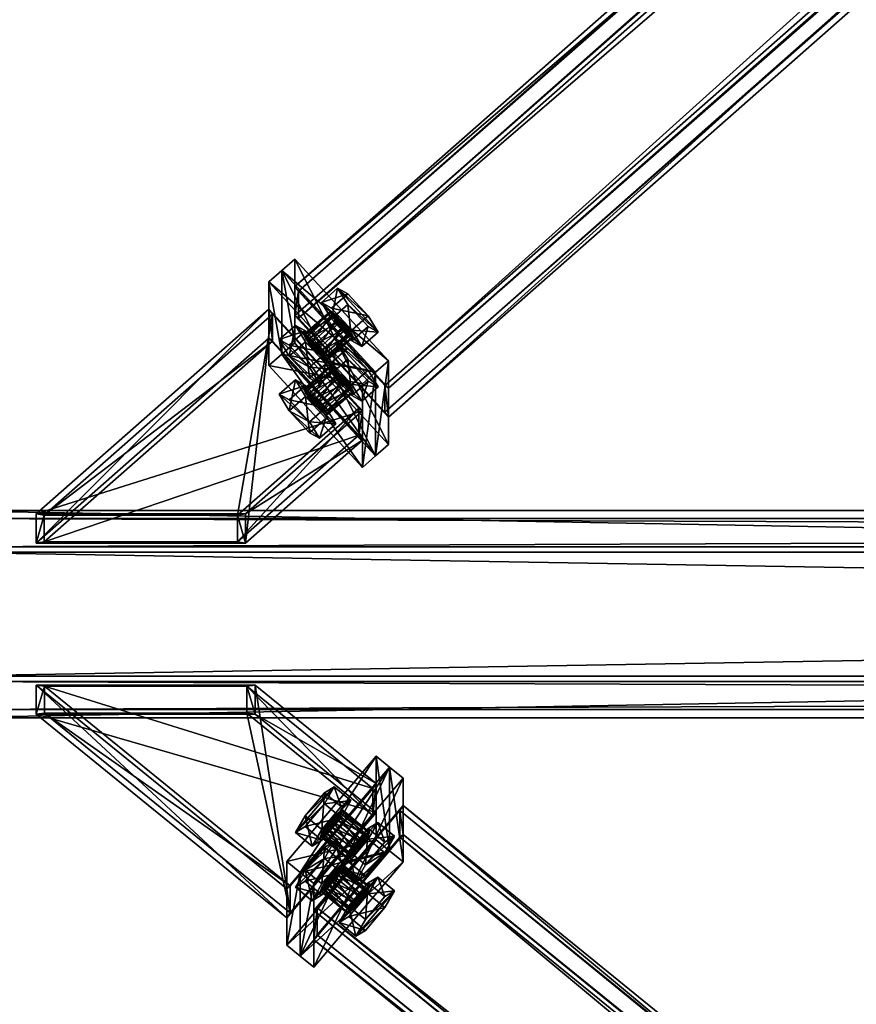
# Model space of a CAD drawing. Header units: millimetres. Extents: x -333 to 67333, y -930 to 39730.
# Tile 40 of 256: x 137 to 616, y 4353 to 4916. Entities that reach past the tile are written whole.
import ezdxf

# ---------------------------------------------------------------- set-up
doc = ezdxf.new("R2010")
doc.units = ezdxf.units.MM
for name, color, linetype in [('3', 7, 'Continuous'), ('5', 7, 'Continuous'), ('95', 7, 'Continuous'), ('99', 7, 'Continuous')]:
    doc.layers.add(name, color=color, linetype=linetype)

msp = doc.modelspace()

# ---------------------------------------------------------------- meshes
at = {"layer": '3', "color": 91}
mesh = msp.add_polyface(dxfattribs=at)
corners = [(5154.82, 9034.65, 5028.59), (5204.31, 8980.83, 5017.15), (346.04, 4706.5, 4108.65), (296.56, 4760.31, 4120.09), (5204.31, 8965.45, 5089.53), (346.04, 4691.11, 4181.04), (5154.82, 9019.26, 5100.97), (296.56, 4744.93, 4192.48), (5152.82, 9037.45, 5026.12), (5152.82, 9020.82, 5104.37), (294.55, 4746.49, 4195.87), (294.55, 4763.12, 4117.62), (5206.31, 8962.64, 5092), (348.05, 4688.31, 4183.51), (5206.31, 8979.27, 5013.75), (348.05, 4704.94, 4105.26)]
mesh.append_faces([[corners[k] for k in face] for face in [(0, 2, 3, 3), (1, 5, 2, 2), (4, 7, 5, 5), (6, 3, 7, 7), (8, 10, 11, 11), (9, 13, 10, 10), (12, 15, 13, 13), (14, 11, 15, 15)]], dxfattribs={"vtx0": -1, "color": 91})
mesh.append_faces([[corners[k] for k in face] for face in [(9, 6, 12, 12), (6, 8, 0, 0), (12, 4, 14, 14), (4, 12, 6, 6), (14, 0, 8, 8), (3, 10, 7, 7), (15, 2, 13, 13)]], dxfattribs={"vtx0": -1, "vtx1": -1, "color": 91})
mesh.append_faces([[corners[k] for k in face] for face in [(6, 9, 8, 8), (14, 4, 1, 1), (14, 1, 0, 0), (11, 3, 2, 2), (3, 11, 10, 10), (7, 10, 13, 13), (2, 15, 11, 11), (13, 2, 5, 5), (13, 5, 7, 7)]], dxfattribs={"vtx0": -1, "vtx2": -1, "vtx3": -1, "color": 91})
mesh.append_faces([[corners[k] for k in face] for face in [(0, 1, 2, 2), (1, 4, 5, 5), (4, 6, 7, 7), (6, 0, 3, 3), (8, 9, 10, 10), (9, 12, 13, 13), (12, 14, 15, 15), (14, 8, 11, 11)]], dxfattribs={"vtx2": -1, "vtx3": -1, "color": 91})
mesh = msp.add_polyface(dxfattribs=at)
corners = [(281.69, 4747.23, 4117.31), (331.17, 4693.42, 4105.87), (261.78, 4632.36, 4092.9), (151.12, 4632.36, 4092.9), (331.17, 4678.03, 4178.26), (261.78, 4616.98, 4165.28), (281.69, 4731.85, 4189.7), (151.12, 4616.98, 4165.28), (279.68, 4750.04, 4114.84), (279.68, 4733.4, 4193.09), (146.64, 4616.35, 4168.22), (146.64, 4632.99, 4089.96), (333.18, 4675.22, 4180.73), (266.27, 4616.35, 4168.21), (333.18, 4691.86, 4102.48), (266.27, 4632.99, 4089.96)]
mesh.append_faces([[corners[k] for k in face] for face in [(0, 2, 3, 3), (1, 5, 2, 2), (4, 7, 5, 5), (6, 3, 7, 7), (8, 10, 11, 11), (9, 13, 10, 10), (12, 15, 13, 13), (14, 11, 15, 15)]], dxfattribs={"vtx0": -1, "color": 91})
mesh.append_faces([[corners[k] for k in face] for face in [(9, 6, 12, 12), (6, 8, 0, 0), (0, 8, 1, 1), (12, 4, 14, 14), (4, 12, 6, 6), (14, 1, 8, 8), (11, 3, 15, 15), (3, 10, 7, 7), (7, 10, 5, 5), (15, 2, 13, 13), (2, 15, 3, 3), (13, 5, 10, 10)]], dxfattribs={"vtx0": -1, "vtx1": -1, "color": 91})
mesh.append_faces([[corners[k] for k in face] for face in [(6, 9, 8, 8), (14, 4, 1, 1), (3, 11, 10, 10), (13, 2, 5, 5)]], dxfattribs={"vtx0": -1, "vtx2": -1, "vtx3": -1, "color": 91})
mesh.append_faces([[corners[k] for k in face] for face in [(0, 1, 2, 2), (1, 4, 5, 5), (4, 6, 7, 7), (6, 0, 3, 3), (8, 9, 10, 10), (9, 12, 13, 13), (12, 14, 15, 15), (14, 8, 11, 11)]], dxfattribs={"vtx2": -1, "vtx3": -1, "color": 91})
mesh = msp.add_polyface(dxfattribs=at)
corners = [(339.16, 4476.03, 4059.67), (291.87, 4420.36, 4047.84), (151.35, 4534.55, 4072.11), (267.15, 4534.55, 4072.11), (291.87, 4404.97, 4120.22), (151.35, 4519.16, 4144.49), (339.16, 4460.65, 4132.05), (267.15, 4519.16, 4144.49), (341.07, 4478.91, 4057.22), (341.07, 4462.28, 4135.47), (271.85, 4518.54, 4147.42), (271.84, 4535.17, 4069.17), (289.95, 4402.09, 4122.67), (146.65, 4518.54, 4147.42), (289.95, 4418.72, 4044.42), (146.65, 4535.17, 4069.17)]
mesh.append_faces([[corners[k] for k in face] for face in [(0, 2, 3, 3), (1, 5, 2, 2), (4, 7, 5, 5), (6, 3, 7, 7), (8, 10, 11, 11), (9, 13, 10, 10), (12, 15, 13, 13), (14, 11, 15, 15)]], dxfattribs={"vtx0": -1, "color": 91})
mesh.append_faces([[corners[k] for k in face] for face in [(6, 8, 0, 0), (0, 8, 1, 1), (12, 4, 14, 14), (3, 10, 7, 7), (15, 2, 13, 13)]], dxfattribs={"vtx0": -1, "vtx1": -1, "color": 91})
mesh.append_faces([[corners[k] for k in face] for face in [(9, 6, 4, 4), (6, 9, 8, 8), (1, 8, 14, 14), (4, 12, 9, 9), (14, 4, 1, 1), (11, 3, 2, 2), (3, 11, 10, 10), (7, 10, 13, 13), (2, 15, 11, 11), (13, 2, 5, 5), (13, 5, 7, 7)]], dxfattribs={"vtx0": -1, "vtx2": -1, "vtx3": -1, "color": 91})
mesh.append_faces([[corners[k] for k in face] for face in [(0, 1, 2, 2), (1, 4, 5, 5), (4, 6, 7, 7), (6, 0, 3, 3), (8, 9, 10, 10), (9, 12, 13, 13), (12, 14, 15, 15), (14, 8, 11, 11)]], dxfattribs={"vtx2": -1, "vtx3": -1, "color": 91})
mesh = msp.add_polyface(dxfattribs=at)
corners = [(5328.47, 421.59, 3197.91), (5281.19, 365.91, 3186.08), (307.25, 4407.86, 4045.18), (354.54, 4463.53, 4057.01), (5281.19, 350.53, 3258.46), (307.25, 4392.47, 4117.56), (5328.47, 406.2, 3270.3), (354.54, 4448.15, 4129.4), (5330.39, 424.47, 3195.46), (5330.39, 407.84, 3273.71), (356.46, 4449.78, 4132.81), (356.46, 4466.41, 4054.56), (5279.27, 347.65, 3260.92), (305.33, 4389.59, 4120.02), (5279.27, 364.28, 3182.67), (305.33, 4406.22, 4041.77)]
mesh.append_faces([[corners[k] for k in face] for face in [(0, 2, 3, 3), (1, 5, 2, 2), (4, 7, 5, 5), (6, 3, 7, 7), (8, 10, 11, 11), (9, 13, 10, 10), (12, 15, 13, 13), (14, 11, 15, 15)]], dxfattribs={"vtx0": -1, "color": 91})
mesh.append_faces([[corners[k] for k in face] for face in [(9, 6, 12, 12), (6, 8, 0, 0), (0, 8, 1, 1), (12, 4, 14, 14), (4, 12, 6, 6), (10, 3, 11, 11), (3, 10, 7, 7), (15, 2, 13, 13), (2, 11, 3, 3), (13, 7, 10, 10)]], dxfattribs={"vtx0": -1, "vtx1": -1, "color": 91})
mesh.append_faces([[corners[k] for k in face] for face in [(6, 9, 8, 8), (1, 8, 14, 14), (14, 4, 1, 1), (2, 15, 11, 11), (13, 2, 5, 5), (13, 5, 7, 7)]], dxfattribs={"vtx0": -1, "vtx2": -1, "vtx3": -1, "color": 91})
mesh.append_faces([[corners[k] for k in face] for face in [(0, 1, 2, 2), (1, 4, 5, 5), (4, 6, 7, 7), (6, 0, 3, 3), (8, 9, 10, 10), (9, 12, 13, 13), (12, 14, 15, 15), (14, 8, 11, 11)]], dxfattribs={"vtx2": -1, "vtx3": -1, "color": 91})
at = {"layer": '5', "color": 131}
mesh = msp.add_polyface(dxfattribs=at)
corners = [(5410.06, 4630.32, 4083.25), (5410.06, 4540.33, 4064.12), (90.05, 4540.33, 4064.12), (90.05, 4630.32, 4083.25), (5410.06, 4521.2, 4154.11), (90.05, 4521.21, 4154.11), (5410.06, 4611.19, 4173.24), (90.05, 4611.2, 4173.24), (5410.06, 4635.07, 4080.17), (5410.06, 4614.28, 4177.98), (90.05, 4614.28, 4177.98), (90.05, 4635.07, 4080.17), (5410.06, 4516.46, 4157.19), (90.05, 4516.46, 4157.19), (5410.06, 4537.25, 4059.38), (90.05, 4537.25, 4059.38)]
mesh.append_faces([[corners[k] for k in face] for face in [(0, 2, 3, 3), (1, 5, 2, 2), (4, 7, 5, 5), (6, 3, 7, 7), (8, 10, 11, 11), (9, 13, 10, 10), (12, 15, 13, 13), (14, 11, 15, 15)]], dxfattribs={"vtx0": -1, "color": 131})
mesh.append_faces([[corners[k] for k in face] for face in [(9, 6, 12, 12), (6, 8, 0, 0), (11, 3, 15, 15), (3, 10, 7, 7), (7, 10, 5, 5), (15, 2, 13, 13), (2, 15, 3, 3), (13, 5, 10, 10)]], dxfattribs={"vtx0": -1, "vtx1": -1, "color": 131})
mesh.append_faces([[corners[k] for k in face] for face in [(6, 9, 8, 8), (12, 6, 4, 4), (0, 8, 14, 14), (4, 14, 12, 12), (14, 4, 1, 1), (14, 1, 0, 0), (3, 11, 10, 10), (13, 2, 5, 5)]], dxfattribs={"vtx0": -1, "vtx2": -1, "vtx3": -1, "color": 131})
mesh.append_faces([[corners[k] for k in face] for face in [(0, 1, 2, 2), (1, 4, 5, 5), (4, 6, 7, 7), (6, 0, 3, 3), (8, 9, 10, 10), (9, 12, 13, 13), (12, 14, 15, 15), (14, 8, 11, 11)]], dxfattribs={"vtx2": -1, "vtx3": -1, "color": 131})
at = {"layer": '95', "color": 7}
mesh = msp.add_polyface(dxfattribs=at)
corners = [(327.99, 4702.85, 4222.38), (327.09, 4704.86, 4217.7), (312.22, 4691.78, 4214.92), (313.12, 4689.77, 4219.6), (324.64, 4708.28, 4214.68), (309.77, 4695.2, 4211.9), (321.3, 4712.2, 4214.15), (306.43, 4699.12, 4211.36), (317.96, 4715.56, 4216.23), (303.09, 4702.47, 4213.45), (315.51, 4717.46, 4220.37), (300.64, 4704.38, 4217.59), (314.61, 4717.39, 4225.47), (299.74, 4704.31, 4222.69), (315.51, 4715.38, 4230.16), (300.64, 4702.3, 4227.38), (317.96, 4711.96, 4233.17), (303.09, 4698.87, 4230.39), (321.3, 4708.04, 4233.71), (306.43, 4694.96, 4230.93), (324.64, 4704.68, 4231.63), (309.77, 4691.6, 4228.84), (327.09, 4702.78, 4227.48), (312.22, 4689.7, 4224.7), (318.01, 4684.44, 4218.47), (312.22, 4693.86, 4205.14), (302.93, 4685.68, 4203.4), (308.72, 4676.26, 4216.73), (300.64, 4706.45, 4207.81), (291.35, 4698.28, 4206.07), (294.85, 4709.63, 4223.82), (285.55, 4701.46, 4222.09), (300.64, 4700.22, 4237.16), (291.35, 4692.04, 4235.42), (312.22, 4687.62, 4234.48), (302.93, 4679.44, 4232.74), (342.18, 4705.7, 4222.99), (336.39, 4715.12, 4209.65), (327.09, 4706.94, 4207.92), (332.88, 4697.52, 4221.25), (324.8, 4727.71, 4212.33), (315.51, 4719.54, 4210.59), (319.01, 4730.89, 4228.34), (309.72, 4722.72, 4226.6), (324.8, 4721.48, 4241.68), (315.51, 4713.3, 4239.94), (336.39, 4708.88, 4239), (327.09, 4700.7, 4237.26), (327.99, 4734.03, 4075.66), (327.09, 4736.05, 4070.98), (312.22, 4722.97, 4068.19), (313.12, 4720.95, 4072.88), (324.64, 4739.47, 4067.96), (309.77, 4726.39, 4065.18), (321.3, 4743.39, 4067.42), (306.43, 4730.3, 4064.64), (317.96, 4746.74, 4069.51), (303.09, 4733.66, 4066.73), (315.51, 4748.64, 4073.65), (300.64, 4735.56, 4070.87), (314.61, 4748.58, 4078.75), (299.74, 4735.5, 4075.97), (315.51, 4746.56, 4083.43), (300.64, 4733.48, 4080.65), (317.96, 4743.14, 4086.45), (303.09, 4730.06, 4083.67), (321.3, 4739.23, 4086.99), (306.43, 4726.14, 4084.21), (324.64, 4735.87, 4084.9), (309.77, 4722.79, 4082.12), (327.09, 4733.97, 4080.76), (312.22, 4720.89, 4077.98), (318.01, 4715.63, 4071.75), (312.22, 4725.04, 4058.41), (302.93, 4716.87, 4056.68), (308.72, 4707.45, 4070.01), (300.64, 4737.64, 4061.09), (291.35, 4729.46, 4059.35), (294.85, 4740.82, 4077.1), (285.55, 4732.64, 4075.36), (300.64, 4731.4, 4090.43), (291.35, 4723.23, 4088.7), (312.22, 4718.81, 4087.76), (302.93, 4710.63, 4086.02), (342.18, 4736.89, 4076.27), (336.39, 4746.3, 4062.93), (327.09, 4738.13, 4061.19), (332.88, 4728.71, 4074.53), (324.8, 4758.9, 4065.61), (315.51, 4750.72, 4063.87), (319.01, 4762.08, 4081.62), (309.72, 4753.9, 4079.88), (324.8, 4752.66, 4094.95), (315.51, 4744.49, 4093.22), (336.39, 4740.07, 4092.28), (327.09, 4731.89, 4090.54)]
mesh.append_faces([[corners[k] for k in face] for face in [(0, 2, 3, 3), (1, 5, 2, 2), (4, 7, 5, 5), (6, 9, 7, 7), (8, 11, 9, 9), (10, 13, 11, 11), (12, 15, 13, 13), (14, 17, 15, 15), (16, 19, 17, 17), (18, 21, 19, 19), (20, 23, 21, 21), (22, 3, 23, 23), (4, 8, 6, 6), (16, 20, 18, 18), (23, 19, 21, 21), (9, 5, 7, 7), (24, 26, 27, 27), (25, 29, 26, 26), (28, 31, 29, 29), (30, 33, 31, 31), (32, 35, 33, 33), (34, 27, 35, 35), (25, 30, 28, 28), (32, 24, 34, 34), (27, 33, 35, 35), (31, 26, 29, 29), (36, 38, 39, 39), (37, 41, 38, 38), (40, 43, 41, 41), (42, 45, 43, 43), (44, 47, 45, 45), (46, 39, 47, 47), (37, 42, 40, 40), (44, 36, 46, 46), (39, 45, 47, 47), (43, 38, 41, 41), (48, 50, 51, 51), (49, 53, 50, 50), (52, 55, 53, 53), (54, 57, 55, 55), (56, 59, 57, 57), (58, 61, 59, 59), (60, 63, 61, 61), (62, 65, 63, 63), (64, 67, 65, 65), (66, 69, 67, 67), (68, 71, 69, 69), (70, 51, 71, 71), (54, 58, 56, 56), (66, 70, 68, 68), (69, 65, 67, 67), (57, 53, 55, 55), (72, 74, 75, 75), (73, 77, 74, 74), (76, 79, 77, 77), (78, 81, 79, 79), (80, 83, 81, 81), (82, 75, 83, 83), (73, 78, 76, 76), (80, 72, 82, 82), (75, 81, 83, 83), (79, 74, 77, 77), (84, 86, 87, 87), (85, 89, 86, 86), (88, 91, 89, 89), (90, 93, 91, 91), (92, 95, 93, 93), (94, 87, 95, 95), (85, 90, 88, 88), (92, 84, 94, 94), (87, 93, 95, 95), (91, 86, 89, 89)]], dxfattribs={"vtx0": -1, "color": 7})
mesh.append_faces([[corners[k] for k in face] for face in [(8, 4, 10, 10), (10, 1, 12, 12), (12, 0, 14, 14), (14, 22, 16, 16), (19, 23, 17, 17), (17, 23, 15, 15), (15, 3, 13, 13), (13, 2, 11, 11), (11, 5, 9, 9), (30, 25, 32, 32), (33, 26, 31, 31), (42, 36, 44, 44), (45, 38, 43, 43), (58, 49, 60, 60), (60, 49, 62, 62), (62, 70, 64, 64), (64, 70, 66, 66), (65, 71, 63, 63), (63, 51, 61, 61), (61, 50, 59, 59), (59, 53, 57, 57), (78, 72, 80, 80), (81, 74, 79, 79), (90, 84, 92, 92), (93, 87, 91, 91)]], dxfattribs={"vtx0": -1, "vtx1": -1, "color": 7})
mesh.append_faces([[corners[k] for k in face] for face in [(10, 4, 1, 1), (12, 1, 0, 0), (14, 0, 22, 22), (16, 22, 20, 20), (15, 23, 3, 3), (13, 3, 2, 2), (11, 2, 5, 5), (32, 25, 24, 24), (33, 27, 26, 26), (42, 37, 36, 36), (45, 39, 38, 38), (58, 54, 52, 52), (58, 52, 49, 49), (62, 49, 48, 48), (62, 48, 70, 70), (65, 69, 71, 71), (63, 71, 51, 51), (61, 51, 50, 50), (59, 50, 53, 53), (78, 73, 72, 72), (81, 75, 74, 74), (90, 85, 84, 84), (91, 87, 86, 86)]], dxfattribs={"vtx0": -1, "vtx2": -1, "vtx3": -1, "color": 7})
mesh.append_faces([[corners[k] for k in face] for face in [(0, 1, 2, 2), (1, 4, 5, 5), (4, 6, 7, 7), (6, 8, 9, 9), (8, 10, 11, 11), (10, 12, 13, 13), (12, 14, 15, 15), (14, 16, 17, 17), (16, 18, 19, 19), (18, 20, 21, 21), (20, 22, 23, 23), (22, 0, 3, 3), (24, 25, 26, 26), (25, 28, 29, 29), (28, 30, 31, 31), (30, 32, 33, 33), (32, 34, 35, 35), (34, 24, 27, 27), (36, 37, 38, 38), (37, 40, 41, 41), (40, 42, 43, 43), (42, 44, 45, 45), (44, 46, 47, 47), (46, 36, 39, 39), (48, 49, 50, 50), (49, 52, 53, 53), (52, 54, 55, 55), (54, 56, 57, 57), (56, 58, 59, 59), (58, 60, 61, 61), (60, 62, 63, 63), (62, 64, 65, 65), (64, 66, 67, 67), (66, 68, 69, 69), (68, 70, 71, 71), (70, 48, 51, 51), (72, 73, 74, 74), (73, 76, 77, 77), (76, 78, 79, 79), (78, 80, 81, 81), (80, 82, 83, 83), (82, 72, 75, 75), (84, 85, 86, 86), (85, 88, 89, 89), (88, 90, 91, 91), (90, 92, 93, 93), (92, 94, 95, 95), (94, 84, 87, 87)]], dxfattribs={"vtx2": -1, "vtx3": -1, "color": 7})
mesh = msp.add_polyface(dxfattribs=at)
corners = [(324.5, 4404.89, 4159.05), (325.36, 4406.93, 4154.37), (309.98, 4419.43, 4157.03), (309.12, 4417.39, 4161.71), (327.7, 4410.45, 4151.38), (312.32, 4422.95, 4154.04), (330.89, 4414.49, 4150.87), (315.51, 4426.99, 4153.53), (334.09, 4417.97, 4152.98), (318.71, 4430.47, 4155.64), (336.43, 4419.96, 4157.14), (321.05, 4432.47, 4159.8), (337.29, 4419.93, 4162.25), (321.9, 4432.43, 4164.91), (336.43, 4417.89, 4166.93), (321.05, 4430.39, 4169.58), (334.09, 4414.37, 4169.92), (318.71, 4426.87, 4172.58), (330.89, 4410.33, 4170.43), (315.51, 4422.83, 4173.09), (327.7, 4406.85, 4168.32), (312.32, 4419.35, 4170.98), (325.36, 4404.85, 4164.16), (309.98, 4417.36, 4166.81), (304.44, 4411.88, 4160.54), (309.98, 4421.51, 4147.25), (300.36, 4429.33, 4148.91), (294.83, 4419.69, 4162.2), (321.05, 4434.54, 4150.02), (311.43, 4442.36, 4151.68), (326.58, 4437.94, 4166.08), (316.96, 4445.76, 4167.74), (321.05, 4428.31, 4179.36), (311.43, 4436.12, 4181.02), (309.98, 4415.28, 4176.59), (300.36, 4423.09, 4178.25), (329.44, 4391.56, 4156.22), (334.98, 4401.2, 4142.93), (325.36, 4409.01, 4144.59), (319.83, 4399.38, 4157.88), (346.04, 4414.23, 4145.7), (336.43, 4422.04, 4147.36), (351.58, 4417.63, 4161.76), (341.96, 4425.44, 4163.42), (346.04, 4407.99, 4175.05), (336.43, 4415.81, 4176.71), (334.98, 4394.96, 4172.28), (325.36, 4402.78, 4173.94), (324.5, 4436.07, 4012.33), (325.36, 4438.12, 4007.65), (309.98, 4450.62, 4010.31), (309.12, 4448.57, 4014.99), (327.7, 4441.63, 4004.66), (312.32, 4454.13, 4007.31), (330.89, 4445.67, 4004.15), (315.51, 4458.18, 4006.8), (334.09, 4449.16, 4006.26), (318.71, 4461.66, 4008.91), (336.43, 4451.15, 4010.42), (321.05, 4463.65, 4013.08), (337.29, 4451.12, 4015.53), (321.9, 4463.62, 4018.18), (336.43, 4449.07, 4020.2), (321.05, 4461.57, 4022.86), (334.09, 4445.56, 4023.2), (318.71, 4458.06, 4025.85), (330.89, 4441.52, 4023.71), (315.51, 4454.02, 4026.37), (327.7, 4438.03, 4021.6), (312.32, 4450.53, 4024.26), (325.36, 4436.04, 4017.43), (309.98, 4448.54, 4020.09), (304.44, 4443.06, 4013.81), (309.98, 4452.7, 4000.53), (300.36, 4460.51, 4002.19), (294.83, 4450.88, 4015.48), (321.05, 4465.73, 4003.3), (311.43, 4473.54, 4004.96), (326.58, 4469.13, 4019.35), (316.96, 4476.94, 4021.01), (321.05, 4459.49, 4032.64), (311.43, 4467.31, 4034.3), (309.98, 4446.46, 4029.87), (300.36, 4454.27, 4031.53), (329.44, 4422.75, 4009.5), (334.98, 4432.38, 3996.21), (325.36, 4440.2, 3997.87), (319.83, 4430.56, 4011.16), (346.04, 4445.42, 3998.98), (336.43, 4453.23, 4000.64), (351.58, 4448.81, 4015.04), (341.96, 4456.63, 4016.7), (346.04, 4439.18, 4028.32), (336.43, 4446.99, 4029.98), (334.98, 4426.15, 4025.55), (325.36, 4433.96, 4027.21)]
mesh.append_faces([[corners[k] for k in face] for face in [(0, 2, 3, 3), (1, 5, 2, 2), (4, 7, 5, 5), (6, 9, 7, 7), (8, 11, 9, 9), (10, 13, 11, 11), (12, 15, 13, 13), (14, 17, 15, 15), (16, 19, 17, 17), (18, 21, 19, 19), (20, 23, 21, 21), (22, 3, 23, 23), (4, 8, 6, 6), (16, 20, 18, 18), (21, 17, 19, 19), (9, 5, 7, 7), (24, 26, 27, 27), (25, 29, 26, 26), (28, 31, 29, 29), (30, 33, 31, 31), (32, 35, 33, 33), (34, 27, 35, 35), (25, 30, 28, 28), (32, 24, 34, 34), (27, 33, 35, 35), (31, 26, 29, 29), (36, 38, 39, 39), (37, 41, 38, 38), (40, 43, 41, 41), (42, 45, 43, 43), (44, 47, 45, 45), (46, 39, 47, 47), (37, 42, 40, 40), (44, 36, 46, 46), (39, 45, 47, 47), (43, 38, 41, 41), (48, 50, 51, 51), (49, 53, 50, 50), (52, 55, 53, 53), (54, 57, 55, 55), (56, 59, 57, 57), (58, 61, 59, 59), (60, 63, 61, 61), (62, 65, 63, 63), (64, 67, 65, 65), (66, 69, 67, 67), (68, 71, 69, 69), (70, 51, 71, 71), (52, 56, 54, 54), (64, 68, 66, 66), (71, 67, 69, 69), (57, 53, 55, 55), (72, 74, 75, 75), (73, 77, 74, 74), (76, 79, 77, 77), (78, 81, 79, 79), (80, 83, 81, 81), (82, 75, 83, 83), (73, 78, 76, 76), (80, 72, 82, 82), (75, 81, 83, 83), (79, 74, 77, 77), (84, 86, 87, 87), (85, 89, 86, 86), (88, 91, 89, 89), (90, 93, 91, 91), (92, 95, 93, 93), (94, 87, 95, 95), (85, 90, 88, 88), (92, 84, 94, 94), (87, 93, 95, 95), (91, 86, 89, 89)]], dxfattribs={"vtx0": -1, "color": 7})
mesh.append_faces([[corners[k] for k in face] for face in [(8, 4, 10, 10), (10, 1, 12, 12), (12, 0, 14, 14), (14, 22, 16, 16), (17, 23, 15, 15), (15, 3, 13, 13), (13, 2, 11, 11), (11, 5, 9, 9), (30, 24, 32, 32), (33, 26, 31, 31), (42, 36, 44, 44), (45, 39, 43, 43), (56, 52, 58, 58), (58, 49, 60, 60), (60, 48, 62, 62), (62, 70, 64, 64), (67, 71, 65, 65), (65, 71, 63, 63), (63, 51, 61, 61), (61, 50, 59, 59), (59, 53, 57, 57), (78, 73, 80, 80), (81, 75, 79, 79), (90, 85, 92, 92), (93, 86, 91, 91)]], dxfattribs={"vtx0": -1, "vtx1": -1, "color": 7})
mesh.append_faces([[corners[k] for k in face] for face in [(10, 4, 1, 1), (12, 1, 0, 0), (14, 0, 22, 22), (16, 22, 20, 20), (17, 21, 23, 23), (15, 23, 3, 3), (13, 3, 2, 2), (11, 2, 5, 5), (30, 25, 24, 24), (33, 27, 26, 26), (42, 37, 36, 36), (43, 39, 38, 38), (58, 52, 49, 49), (60, 49, 48, 48), (62, 48, 70, 70), (64, 70, 68, 68), (63, 71, 51, 51), (61, 51, 50, 50), (59, 50, 53, 53), (80, 73, 72, 72), (79, 75, 74, 74), (92, 85, 84, 84), (93, 87, 86, 86)]], dxfattribs={"vtx0": -1, "vtx2": -1, "vtx3": -1, "color": 7})
mesh.append_faces([[corners[k] for k in face] for face in [(0, 1, 2, 2), (1, 4, 5, 5), (4, 6, 7, 7), (6, 8, 9, 9), (8, 10, 11, 11), (10, 12, 13, 13), (12, 14, 15, 15), (14, 16, 17, 17), (16, 18, 19, 19), (18, 20, 21, 21), (20, 22, 23, 23), (22, 0, 3, 3), (24, 25, 26, 26), (25, 28, 29, 29), (28, 30, 31, 31), (30, 32, 33, 33), (32, 34, 35, 35), (34, 24, 27, 27), (36, 37, 38, 38), (37, 40, 41, 41), (40, 42, 43, 43), (42, 44, 45, 45), (44, 46, 47, 47), (46, 36, 39, 39), (48, 49, 50, 50), (49, 52, 53, 53), (52, 54, 55, 55), (54, 56, 57, 57), (56, 58, 59, 59), (58, 60, 61, 61), (60, 62, 63, 63), (62, 64, 65, 65), (64, 66, 67, 67), (66, 68, 69, 69), (68, 70, 71, 71), (70, 48, 51, 51), (72, 73, 74, 74), (73, 76, 77, 77), (76, 78, 79, 79), (78, 80, 81, 81), (80, 82, 83, 83), (82, 72, 75, 75), (84, 85, 86, 86), (85, 88, 89, 89), (88, 90, 91, 91), (90, 92, 93, 93), (92, 94, 95, 95), (94, 84, 87, 87)]], dxfattribs={"vtx2": -1, "vtx3": -1, "color": 7})
at = {"layer": '99', "color": 7}
mesh = msp.add_polyface(dxfattribs=at)
corners = [(287.12, 4724.35, 4267.85), (340.62, 4666.17, 4255.48), (340.62, 4713.99, 4030.51), (287.12, 4772.17, 4042.87), (348.05, 4672.71, 4256.87), (348.05, 4720.53, 4031.9), (294.55, 4730.89, 4269.24), (294.55, 4778.71, 4044.26)]
mesh.append_faces([[corners[k] for k in face] for face in [(0, 2, 3, 3), (1, 5, 2, 2), (4, 7, 5, 5), (6, 3, 7, 7), (1, 6, 4, 4), (3, 5, 7, 7)]], dxfattribs={"vtx0": -1, "color": 7})
mesh.append_faces([[corners[k] for k in face] for face in [(0, 1, 2, 2), (1, 4, 5, 5), (4, 6, 7, 7), (6, 0, 3, 3), (1, 0, 6, 6), (3, 2, 5, 5)]], dxfattribs={"vtx2": -1, "vtx3": -1, "color": 7})
mesh = msp.add_polyface(dxfattribs=at)
corners = [(279.68, 4717.81, 4266.46), (333.18, 4659.63, 4254.09), (333.18, 4707.45, 4029.11), (279.68, 4765.63, 4041.48), (340.62, 4666.17, 4255.48), (340.62, 4713.99, 4030.51), (287.12, 4724.35, 4267.85), (287.12, 4772.17, 4042.87)]
mesh.append_faces([[corners[k] for k in face] for face in [(0, 2, 3, 3), (1, 5, 2, 2), (4, 7, 5, 5), (6, 3, 7, 7), (1, 6, 4, 4), (3, 5, 7, 7)]], dxfattribs={"vtx0": -1, "color": 7})
mesh.append_faces([[corners[k] for k in face] for face in [(0, 1, 2, 2), (1, 4, 5, 5), (4, 6, 7, 7), (6, 0, 3, 3), (1, 0, 6, 6), (3, 2, 5, 5)]], dxfattribs={"vtx2": -1, "vtx3": -1, "color": 7})
mesh = msp.add_polyface(dxfattribs=at)
corners = [(341.07, 4446.69, 4208.83), (289.95, 4386.5, 4196.04), (289.95, 4434.32, 3971.06), (341.07, 4494.51, 3983.85), (297.64, 4380.25, 4194.71), (297.64, 4428.07, 3969.73), (348.76, 4440.44, 4207.5), (348.76, 4488.26, 3982.53)]
mesh.append_faces([[corners[k] for k in face] for face in [(0, 2, 3, 3), (1, 5, 2, 2), (4, 7, 5, 5), (6, 3, 7, 7), (1, 6, 4, 4), (3, 5, 7, 7)]], dxfattribs={"vtx0": -1, "color": 7})
mesh.append_faces([[corners[k] for k in face] for face in [(0, 1, 2, 2), (1, 4, 5, 5), (4, 6, 7, 7), (6, 0, 3, 3), (1, 0, 6, 6), (3, 2, 5, 5)]], dxfattribs={"vtx2": -1, "vtx3": -1, "color": 7})
mesh = msp.add_polyface(dxfattribs=at)
corners = [(348.76, 4440.44, 4207.5), (297.64, 4380.25, 4194.71), (297.64, 4428.07, 3969.73), (348.76, 4488.26, 3982.53), (305.33, 4374, 4193.38), (305.33, 4421.82, 3968.4), (356.46, 4434.19, 4206.17), (356.46, 4482.01, 3981.2)]
mesh.append_faces([[corners[k] for k in face] for face in [(0, 2, 3, 3), (1, 5, 2, 2), (4, 7, 5, 5), (6, 3, 7, 7), (1, 6, 4, 4), (3, 5, 7, 7)]], dxfattribs={"vtx0": -1, "color": 7})
mesh.append_faces([[corners[k] for k in face] for face in [(0, 1, 2, 2), (1, 4, 5, 5), (4, 6, 7, 7), (6, 0, 3, 3), (1, 0, 6, 6), (3, 2, 5, 5)]], dxfattribs={"vtx2": -1, "vtx3": -1, "color": 7})

doc.saveas('drawing.dxf')
